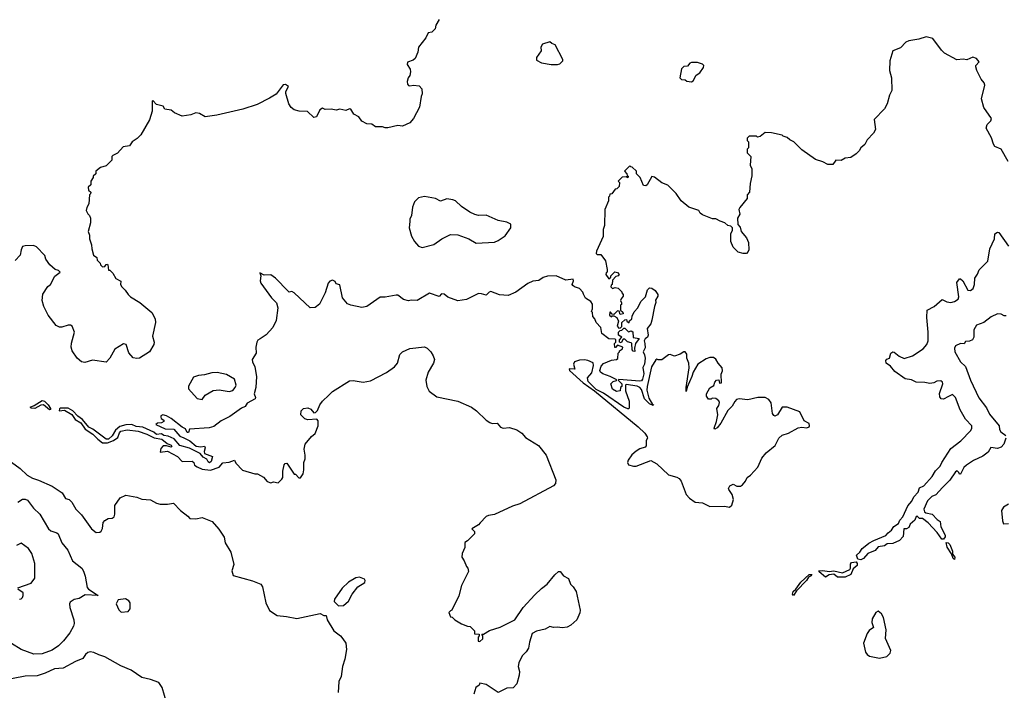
# Model space of a CAD drawing. Extents: x 1468344 to 1613994, y 525695 to 643861.
# Tile 17 of 256: x 1509042 to 1517051, y 570002 to 575459. Entities that reach past the tile are written whole.
import ezdxf

# ---------------------------------------------------------------- set-up
doc = ezdxf.new("R2010")
doc.units = 0

msp = doc.modelspace()

# ---------------------------------------------------------------- linework, layer by layer
at = {"layer": '0CON10XD'}
for points in [[(1512455, 575460), (1512426.2, 575415), (1512422.5, 575385), (1512395, 575357.5), (1512365, 575352.5), (1512345, 575310), (1512286.7, 575235), (1512280, 575195), (1512258.3, 575141.7), (1512241.7, 575128.3), (1512197, 575113), (1512193.3, 575095), (1512217, 575057), (1512220, 575035), (1512216.4, 575003.6), (1512202.5, 574985), (1512192.5, 574955), (1512197.5, 574935), (1512203.6, 574923.6), (1512215, 574920), (1512245, 574926.7), (1512290.7, 574920.7), (1512313.3, 574895), (1512316.7, 574855), (1512307, 574833), (1512295, 574747.5), (1512245.5, 574654.5), (1512215, 574620), (1512155, 574592.5), (1512117, 574597), (1512035, 574577.5), (1512015, 574577.5), (1511993.6, 574586.4), (1511935, 574587.5), (1511905, 574607.5), (1511865, 574612.5), (1511825, 574632.5), (1511799.3, 574669.3), (1511760.7, 574690.7), (1511735, 574730), (1511725, 574732.5), (1511695, 574720), (1511645, 574730), (1511615, 574722.5), (1511575, 574730), (1511527, 574727), (1511505, 574737.5), (1511482.5, 574725), (1511455, 574667.5), (1511435, 574663.8), (1511381.7, 574711.7), (1511314.5, 574714.5), (1511275, 574725.8), (1511250, 574745), (1511232, 574775), (1511207, 574857), (1511207.5, 574875), (1511227.5, 574915), (1511205, 574932.5), (1511185, 574927.5), (1511126.9, 574853.1), (1511075, 574819.4), (1510972.3, 574767.7), (1510858.1, 574731.9), (1510645, 574682), (1510549.1, 574669.1), (1510505, 574694.2), (1510475, 574700), (1510435, 574685.7), (1510364, 574674), (1510301.7, 574701.7), (1510275, 574722.5), (1510221.7, 574731.7), (1510207.5, 574755), (1510155, 574768), (1510125, 574800), (1510120, 574795), (1510118, 574715), (1510096.7, 574643.3), (1510028.1, 574521.9), (1509998.3, 574491.7), (1509957.5, 574465), (1509935, 574432.5), (1509883.3, 574425), (1509836.4, 574373.6), (1509800, 574355), (1509792.5, 574345), (1509790, 574315), (1509745, 574270), (1509700, 574255), (1509660, 574225), (1509660, 574205), (1509640, 574185), (1509640, 574175), (1509620, 574145), (1509620, 574115), (1509600, 574095), (1509601.7, 574071.7), (1509620, 574055), (1509618.3, 574041.7), (1509610, 574035), (1509605, 573960), (1509588.3, 573931.7), (1509583.3, 573905), (1509595, 573880), (1509610, 573865), (1509617, 573843), (1509617.5, 573805), (1509597.5, 573735), (1509610, 573705), (1509610, 573675), (1509627, 573627), (1509627.5, 573595), (1509643, 573543), (1509670, 573525), (1509673, 573503), (1509697.5, 573477.5), (1509700, 573465), (1509715, 573447.5), (1509735, 573450), (1509745, 573467.5), (1509755, 573470), (1509760, 573465), (1509765, 573420), (1509775, 573420), (1509800, 573395), (1509825, 573352.5), (1509865, 573330), (1509862.5, 573305), (1509872.5, 573285), (1509899.3, 573259.3), (1509923.6, 573223.6), (1509943.9, 573203.9), (1510018.3, 573158.3), (1510117.5, 573075), (1510142.5, 573025), (1510146.7, 572995), (1510122.5, 572885), (1510136.1, 572836.1), (1510133.3, 572815), (1510096.7, 572755), (1510016.7, 572705), (1509995, 572700.8), (1509965, 572707.5), (1509929.3, 572749.3), (1509907.5, 572815), (1509885, 572822.5), (1509815, 572777.5), (1509776.1, 572703.9), (1509745, 572673.3), (1509635, 572688.8), (1509571.7, 572668.3), (1509545, 572676), (1509510, 572705), (1509468.8, 572765), (1509461.2, 572795), (1509462.3, 572827.7), (1509487.5, 572915), (1509467.5, 572965), (1509455, 572972.5), (1509435, 572973.3), (1509385, 572956.2), (1509366.4, 572956.4), (1509339.5, 572969.5), (1509272.5, 573055), (1509237.1, 573125), (1509224.2, 573175), (1509228.8, 573225), (1509272, 573288), (1509292.5, 573305), (1509327, 573373), (1509370, 573405), (1509357, 573417), (1509330, 573425), (1509287.5, 573465), (1509255, 573510), (1509245, 573540), (1509179.3, 573609.3), (1509155, 573622.5), (1509085, 573620), (1509065, 573612.5), (1509053.3, 573585), (1509047, 573543), (1509005, 573500)], [(1517081.2, 574305), (1517025.9, 574405.9), (1516975, 574427.5), (1516963.3, 574445), (1516947.7, 574497.7), (1516903.8, 574575), (1516911.2, 574605), (1516941.2, 574635), (1516946.7, 574655), (1516884, 574745), (1516866.2, 574815), (1516892.5, 574925), (1516886.1, 574946.1), (1516863.3, 574975), (1516827.5, 575045), (1516820, 575075), (1516820, 575085), (1516846.2, 575115), (1516825, 575142.5), (1516795, 575152.5), (1516745, 575132.5), (1516716.7, 575136.7), (1516665, 575132.5), (1516565, 575187.5), (1516540.7, 575210.7), (1516470, 575305), (1516415, 575320), (1516355, 575300), (1516273, 575287), (1516250, 575275), (1516205, 575230), (1516143.6, 575206.4), (1516120, 575125), (1516117.5, 575045), (1516132.5, 574985), (1516136.4, 574883.6), (1516116.7, 574845), (1516097, 574773), (1516077, 574733), (1515993, 574647), (1516002.5, 574565), (1515987.5, 574535), (1515935, 574480), (1515916.4, 574443.6), (1515883.6, 574416.4), (1515869.3, 574390.7), (1515845, 574367.5), (1515801.7, 574338.3), (1515755, 574332.5), (1515725, 574312.5), (1515680, 574315), (1515655, 574280), (1515615, 574280), (1515575, 574302.5), (1515515, 574320), (1515405, 574400), (1515340, 574465), (1515305, 574480), (1515285, 574500), (1515251.7, 574511.7), (1515245, 574520), (1515157, 574537), (1515105, 574540), (1515065, 574507.5), (1515042.5, 574502.5), (1515035, 574510), (1514975, 574510), (1514960, 574495), (1514960, 574475), (1514970, 574465), (1514970, 574415), (1514960, 574405), (1514960, 574375), (1514990, 574345), (1514983.3, 574275), (1514996.7, 574245), (1514997, 574187), (1514982.5, 574125), (1514977.5, 574055), (1514960, 574035), (1514960, 574005), (1514898.3, 573931.7), (1514892.5, 573915), (1514900, 573875), (1514880, 573845), (1514883, 573793), (1514901.7, 573771.7), (1514910, 573735), (1514952.5, 573685), (1514970, 573645), (1514973, 573587), (1514968.3, 573571.7), (1514955, 573557.5), (1514927, 573557), (1514885, 573566.7), (1514845, 573607.5), (1514827.5, 573655), (1514827.5, 573715), (1514840, 573745), (1514840, 573765), (1514825, 573780), (1514803, 573783), (1514777, 573807), (1514738.3, 573818.3), (1514705, 573837.5), (1514678.3, 573838.3), (1514595, 573870), (1514577.5, 573885), (1514565, 573907.5), (1514483.9, 573933.9), (1514422.5, 573985), (1514382.5, 574045), (1514315, 574112.5), (1514265, 574132.5), (1514205, 574177.5), (1514185, 574182.5), (1514145.9, 574114.1), (1514135, 574107.5), (1514115, 574110), (1514090, 574175), (1514060, 574205), (1514060, 574225), (1514025, 574260), (1514011.7, 574261.7), (1514005, 574270), (1513960, 574225), (1513980, 574205), (1513981.7, 574191.7), (1513990, 574185), (1513988.3, 574171.7), (1513975, 574180), (1513941.7, 574178.3), (1513910, 574145), (1513920, 574135), (1513918.3, 574101.7), (1513898.3, 574081.7), (1513885, 574080), (1513858.3, 574041.7), (1513841.7, 574038.3), (1513838.3, 574021.7), (1513830, 574015), (1513830, 573985), (1513802.5, 573915), (1513800, 573785), (1513788.3, 573751.7), (1513787.5, 573695), (1513733.3, 573575), (1513730, 573555), (1513738.3, 573548.3), (1513768.3, 573548.3), (1513807, 573497), (1513820, 573425), (1513820, 573405), (1513811.7, 573398.3), (1513810, 573385), (1513835, 573350), (1513850, 573365), (1513850, 573375), (1513883, 573407), (1513905, 573402.5), (1513917.5, 573385), (1513910, 573375), (1513890.7, 573369.3), (1513865, 573340), (1513860, 573305), (1513851.7, 573298.3), (1513850, 573285), (1513865, 573272.5), (1513885, 573280), (1513910, 573275), (1513940, 573245), (1513940, 573235), (1513951.7, 573221.7), (1513951.7, 573208.3), (1513933, 573187), (1513930, 573175), (1513937.5, 573155), (1513937.5, 573142.5), (1513930, 573135), (1513930, 573095), (1513948.3, 573078.3), (1513950, 573065), (1513925, 573060), (1513918.3, 573088.3), (1513905, 573090), (1513875, 573060), (1513861.7, 573061.7), (1513848.3, 573078.3), (1513841.7, 573078.3), (1513840, 573055), (1513855, 573040), (1513861.7, 573048.3), (1513875, 573050), (1513900, 573035), (1513912.5, 573005), (1513902.5, 572965), (1513915, 572950), (1513928.3, 572951.7), (1513938.3, 572961.7), (1513940, 572995), (1513963, 573017), (1513978.3, 573018.3), (1513980, 573005), (1513998.3, 572991.7), (1514001.7, 573008.3), (1514020, 573025), (1514023, 573047), (1514039.3, 573080.7), (1514070, 573115), (1514092.9, 573167.1), (1514132.5, 573205), (1514148.3, 573261.7), (1514165, 573277.5), (1514183.3, 573273.3), (1514210, 573255), (1514231.7, 573221.7), (1514231.7, 573208.3), (1514213, 573177), (1514217, 573157), (1514204.3, 573125), (1514184.4, 573015), (1514174.2, 572985), (1514146.2, 572945), (1514155, 572892.5), (1514147.5, 572875), (1514128.3, 572861.7), (1514120, 572845), (1514128, 572825), (1514128.3, 572788.3), (1514112.5, 572755), (1514125, 572732.5), (1514129.4, 572705), (1514124.3, 572655.7), (1514111.7, 572628.3), (1514117.9, 572577.9), (1514107.3, 572532.7), (1514098.5, 572521.5), (1514085, 572517.1), (1513915, 572530), (1513910, 572525), (1513940, 572495), (1513940, 572475), (1513930, 572465), (1513925, 572440), (1513895, 572433.3), (1513865, 572452.5), (1513850, 572495), (1513870, 572515), (1513897, 572523), (1513898.3, 572528.3), (1513845.9, 572555.9), (1513785, 572576.7), (1513765, 572590), (1513760, 572605), (1513771.7, 572638.3), (1513789.5, 572660.5), (1513855, 572688.8), (1513896.4, 572693.6), (1513908.3, 572701.7), (1513910, 572745), (1513920, 572755), (1513920, 572765), (1513945, 572780), (1513947.5, 572795), (1513905, 572810), (1513888.3, 572791.7), (1513881.7, 572791.7), (1513880, 572825), (1513890, 572835), (1513890, 572855), (1513885, 572860), (1513833, 572863), (1513777.5, 572905), (1513770, 572955), (1513730, 572995), (1513720, 573025), (1513703, 573043), (1513700, 573075), (1513692.5, 573085), (1513700, 573105), (1513700, 573145), (1513686.4, 573166.4), (1513644.1, 573194.1), (1513627.5, 573225), (1513623, 573243), (1513595, 573272.5), (1513555, 573283.8), (1513540, 573295), (1513536.7, 573305), (1513546.7, 573335), (1513545, 573347.5), (1513485, 573340), (1513405, 573373.3), (1513335, 573372.5), (1513299.3, 573360.7), (1513265, 573337.5), (1513215, 573332.5), (1513175, 573312.5), (1513078.3, 573241.7), (1513015, 573213.3), (1512945, 573220), (1512875, 573246.2), (1512859.3, 573240.7), (1512835, 573217.5), (1512799.3, 573229.3), (1512775, 573230), (1512675, 573183.3), (1512605, 573171.2), (1512525, 573201.2), (1512495, 573225.6), (1512472.9, 573227.1), (1512455, 573206.7), (1512375, 573234.2), (1512275, 573174.2), (1512225, 573177.5), (1512205, 573172.5), (1512165, 573180.8), (1512116.6, 573216.6), (1512105, 573218.6), (1512015, 573200), (1511975, 573201.2), (1511865, 573126.2), (1511825, 573117.5), (1511735, 573135.6), (1511707.5, 573147.5), (1511667.5, 573195), (1511645, 573302.5), (1511615, 573310), (1511608.3, 573328.3), (1511585, 573340), (1511565, 573332.5), (1511550, 573315), (1511526, 573235), (1511480, 573145), (1511445, 573116.2), (1511405, 573113.8), (1511275, 573236.2), (1511255, 573246.2), (1511235, 573242.5), (1511225, 573250), (1511121.2, 573355), (1511085, 573383.3), (1511030, 573380), (1510995, 573400), (1511002.5, 573375), (1510996.7, 573335), (1511003.8, 573315), (1511090, 573195), (1511129.4, 573155), (1511140.8, 573115), (1511128.3, 573011.7), (1511101.2, 572955), (1511047.5, 572895), (1510997, 572863), (1510979.7, 572850.3), (1510972, 572835), (1510963.6, 572793.6), (1510966, 572745), (1510933.8, 572695), (1510936.2, 572675), (1510955.5, 572635.5), (1510969.2, 572555), (1510963.3, 572465), (1510949.4, 572415), (1510960.6, 572385), (1510956.7, 572375), (1510892, 572338), (1510875, 572310.6), (1510845, 572297.8), (1510751.2, 572228.8), (1510680, 572195), (1510621.3, 572148.7), (1510583, 572137), (1510423.3, 572126.7), (1510415, 572100), (1510405, 572100), (1510389.3, 572129.3), (1510362.5, 572142.5), (1510274, 572215), (1510235, 572235.7), (1510205, 572243.3), (1510190, 572235), (1510190, 572225), (1510193.6, 572213.6), (1510215, 572200), (1510215, 572190), (1510195, 572177.5), (1510163, 572177), (1510150, 572165), (1510225, 572130), (1510295.9, 572125.9), (1510345, 572070), (1510376.7, 572056.7)], [(1513415, 575093.3), (1513435, 575100), (1513460, 575125), (1513460, 575135), (1513397.5, 575255), (1513370, 575265), (1513355, 575277.5), (1513295, 575260), (1513280, 575235), (1513282.5, 575205), (1513245, 575150), (1513245, 575130), (1513287, 575107), (1513365, 575093.3), (1513415, 575093.3)], [(1514505, 574952.5), (1514519.5, 574960.5), (1514543.6, 575006.4), (1514575, 575027.5), (1514605, 575070), (1514607, 575087), (1514597, 575097), (1514555, 575110), (1514505, 575110), (1514493.8, 575106.2), (1514475, 575080), (1514443, 575077), (1514425, 575060), (1514412.5, 574985), (1514425, 574972.5), (1514455, 574970), (1514468.3, 574958.3), (1514505, 574952.5)], [(1512315, 573604.3), (1512409.8, 573630.2), (1512475, 573675.6), (1512545, 573711.2), (1512605, 573708.8), (1512695.6, 573675.6), (1512755, 573640), (1512905, 573649.2), (1512935, 573662), (1512990, 573700), (1513037.5, 573765), (1513035.7, 573795), (1513005, 573811.4), (1512935, 573823.8), (1512835, 573867.1), (1512775, 573866), (1512745, 573873.8), (1512703.9, 573893.9), (1512635, 573940), (1512586.7, 573985), (1512565, 573994), (1512515, 574002), (1512465, 573983.3), (1512424.2, 574004.2), (1512335, 574021.2), (1512285, 574008.8), (1512254.3, 573975.7), (1512237.7, 573932.3), (1512228.8, 573865), (1512214.2, 573835), (1512213.9, 573816.1), (1512209.4, 573765), (1512228.3, 573698.3), (1512253.3, 573653.3), (1512286.2, 573615), (1512315, 573604.3)], [(1517064, 572055), (1517045.6, 572005), (1517025, 571981.4), (1516995, 571970), (1516941.7, 571978.3), (1516919.5, 571940.5), (1516875, 571906.2), (1516798.8, 571871.2), (1516742.5, 571835), (1516722.5, 571815), (1516695, 571760), (1516685, 571760), (1516680, 571775), (1516667, 571787), (1516655, 571780), (1516606.9, 571713.1), (1516547, 571653), (1516495, 571593.3), (1516461.7, 571578.3), (1516426.1, 571543.9), (1516395.5, 571475), (1516402.3, 571455), (1516413.3, 571445), (1516465, 571436), (1516505, 571392.5), (1516530, 571375), (1516535, 571332.5), (1516570.4, 571265), (1516569.1, 571250.9), (1516557.2, 571232.8), (1516543.4, 571233.4), (1516505, 571286.9), (1516430.6, 571365), (1516385, 571399.4), (1516360, 571400), (1516341.2, 571418.8), (1516335, 571417.5), (1516324.2, 571385.8), (1516286, 571355), (1516275, 571326.2), (1516255, 571316.2), (1516234.5, 571315.5), (1516227.5, 571255), (1516198, 571222), (1516145, 571197.3), (1516097.5, 571195), (1516075, 571178.1), (1516025, 571170), (1515999.2, 571140.8), (1515941.4, 571115), (1515906.2, 571073.8), (1515885, 571062.7), (1515859.8, 571069.8), (1515849.4, 571100.6), (1515875, 571125.8), (1515893.4, 571156.6), (1515932.7, 571185), (1515949.1, 571200.9), (1515988.9, 571221.1), (1516088.3, 571261.7), (1516105.7, 571284.3), (1516134, 571305), (1516153.3, 571335), (1516190, 571360), (1516202.2, 571387.8), (1516225.7, 571415), (1516267.3, 571502.7), (1516298.2, 571541.8), (1516314.8, 571575.2), (1516350, 571615), (1516360.9, 571649.1), (1516395.8, 571665), (1516465, 571741.9), (1516490.7, 571789.3), (1516528.1, 571825), (1516541.2, 571855), (1516615, 571970), (1516697, 572033), (1516777.8, 572115), (1516786.5, 572135), (1516786.2, 572155), (1516735, 572209.6), (1516690.8, 572285), (1516655, 572386), (1516628.3, 572408.3), (1516596.2, 572393.8), (1516555, 572370), (1516537.5, 572375), (1516525, 572390), (1516523.6, 572416.4), (1516550, 572495), (1516548.3, 572508.3), (1516535, 572520), (1516503, 572517), (1516477, 572503), (1516445, 572497.5), (1516405, 572506.2), (1516335, 572510), (1516295, 572527.5), (1516245.6, 572535.6), (1516161.2, 572595), (1516125, 572640), (1516090, 572665), (1516087.5, 572685), (1516095, 572697.5), (1516117.5, 572705), (1516128.8, 572745), (1516144.1, 572755.9), (1516155, 572754.3), (1516195, 572720), (1516235, 572703.3), (1516305, 572723.3), (1516389.7, 572780.3), (1516420, 572815), (1516431.9, 572845), (1516432, 572915), (1516419.5, 573035), (1516423.8, 573095), (1516480, 573125), (1516545, 573180.8), (1516582.8, 573162.8), (1516615, 573157.5), (1516644.3, 573165.7), (1516675, 573184), (1516680, 573205), (1516665, 573320), (1516685, 573350), (1516695, 573350), (1516713.3, 573333.3), (1516755, 573257.8), (1516775.4, 573254.6), (1516797.9, 573272.1), (1516808.6, 573305), (1516810.8, 573355), (1516832.7, 573387.3), (1516846.4, 573423.6), (1516916.7, 573495), (1516932.9, 573595), (1516970.8, 573675), (1516974.2, 573715), (1516995, 573731.2), (1517007.3, 573727.3), (1517083.8, 573615)], [(1517065, 573049.2), (1517048.8, 573048.8), (1517025, 573062), (1516995, 573066.7), (1516945, 573041.4), (1516885, 572995.7), (1516825, 572973.8), (1516803.8, 572935), (1516803.8, 572875), (1516792.5, 572855), (1516767.5, 572842.5), (1516735, 572840), (1516725, 572822.5), (1516695, 572823.3), (1516655, 572803.8), (1516644.5, 572785.5), (1516647.9, 572755), (1516695, 572674.3), (1516735.7, 572635.7), (1516776.8, 572525), (1516843.1, 572383.1), (1516905, 572302), (1516929.5, 572249.5), (1517008, 572155), (1517011.2, 572125), (1517023.3, 572105), (1517063.3, 572075)], [(1514045, 572760), (1514031.7, 572761.7), (1514023, 572773), (1514020, 572825), (1514015, 572830), (1513985, 572837.5), (1513965, 572860), (1513951.7, 572858.3), (1513935, 572830), (1513920, 572835), (1513920, 572855), (1513940, 572875), (1513913, 572893), (1513913, 572917), (1513925, 572930), (1513938.3, 572931.7), (1513955, 572950), (1513965, 572950), (1513995, 572920), (1514015, 572927.5), (1514028.3, 572918.3), (1514031.7, 572871.7), (1514080, 572865), (1514050, 572825), (1514042.5, 572785), (1514045, 572760)], [(1510376.7, 572056.7), (1510425, 572032.5), (1510478.3, 571988.3), (1510515, 571983.3), (1510545, 571987.5), (1510550, 571975), (1510542.5, 571945), (1510545, 571930), (1510610, 571905), (1510600, 571865), (1510585, 571854.5), (1510575, 571860), (1510563.2, 571883.2), (1510535, 571900), (1510508.9, 571928.9), (1510422, 571972), (1510345, 571992.9), (1510299.4, 572049.4), (1510249.3, 572069.3), (1510215, 572074.4), (1510195, 572088.2), (1510154.6, 572084.6), (1510131.8, 572101.8), (1510044.7, 572144.7), (1509989.7, 572149.7), (1509955, 572163.9), (1509905, 572163.1), (1509855, 572147.5), (1509821.5, 572118.5), (1509795, 572072.9), (1509765, 572046.4), (1509745, 572046.9), (1509636.5, 572126.5), (1509603.9, 572143.9), (1509552.2, 572205), (1509513.4, 572233.4), (1509475, 572276.3), (1509435, 572296.9), (1509375, 572298.7), (1509365, 572292.5), (1509362, 572275), (1509405, 572281.8), (1509465.3, 572245.3), (1509492.2, 572205), (1509537.8, 572177.8), (1509575, 572127.9), (1509637, 572087), (1509676.4, 572045), (1509715, 572016.4), (1509755, 572016.2), (1509805.7, 572034.3), (1509839.9, 572060.1), (1509852.6, 572097.4), (1509865, 572109.7), (1509915, 572120.8), (1510005, 572110), (1510077.1, 572087.1), (1510135.5, 572055.5), (1510196.8, 572046.8), (1510241.3, 572011.3), (1510275, 571995.8), (1510280, 571985), (1510275, 571981.2), (1510235, 571991.2), (1510209.3, 571990.7), (1510189.3, 571970.7), (1510185, 571940), (1510245, 571949.2), (1510326.2, 571905), (1510363, 571863), (1510445.8, 571865.8), (1510457.5, 571855), (1510462.5, 571835), (1510485, 571820), (1510525, 571801.4), (1510595, 571793.9), (1510663.4, 571816.6), (1510695, 571852.5), (1510745, 571859.6), (1510790, 571875), (1510800.7, 571850.7), (1510855, 571792.5), (1510955, 571762.5), (1510975, 571762.5), (1511026.1, 571736.1), (1511055, 571702.5), (1511085, 571690), (1511105, 571697.5), (1511145, 571690), (1511175, 571720), (1511182.5, 571735), (1511183.3, 571785), (1511193, 571837), (1511201.7, 571848.3), (1511215, 571850), (1511275, 571760), (1511285, 571760), (1511311.7, 571731.7), (1511325, 571730), (1511347.5, 571765), (1511352.5, 571795), (1511353.3, 571855), (1511362.5, 571885), (1511363.3, 571915), (1511356.2, 571965), (1511364.2, 572005.8), (1511415, 572067.5), (1511445, 572092.5), (1511470, 572155), (1511470, 572195), (1511458.3, 572208.3), (1511386.4, 572203.6), (1511361.7, 572211.7), (1511327.5, 572245), (1511330, 572275), (1511350, 572295), (1511385, 572300), (1511409.3, 572289.3), (1511435, 572260), (1511448.3, 572261.7), (1511465, 572280), (1511483.9, 572326.1), (1511504.2, 572355.8), (1511556, 572404), (1511585, 572433.3), (1511725, 572520.4), (1511755, 572522.3), (1511835, 572510), (1511895, 572521.1), (1512025, 572587.5), (1512090, 572635), (1512114.6, 572665.4), (1512134.4, 572735), (1512156, 572755), (1512215, 572784.3), (1512335, 572797.5), (1512355, 572787.1), (1512385.6, 572755), (1512405.8, 572725), (1512415.8, 572695), (1512408.8, 572665), (1512365, 572590), (1512345.8, 572525), (1512353, 572473), (1512373.3, 572435), (1512435, 572390), (1512605, 572356), (1512715.8, 572305), (1512757.1, 572277.1), (1512835, 572199.2), (1512865, 572181.4), (1512885, 572174.2), (1512925, 572177.1), (1512952.8, 572142.8), (1512973.9, 572133.9), (1513025, 572141.5), (1513085, 572121.9), (1513125, 572094.4), (1513155, 572059.5), (1513260.8, 571995), (1513325.4, 571915), (1513403.2, 571715), (1513398.9, 571685), (1513383.4, 571666.6), (1513110.7, 571519.3), (1513049.1, 571500.9), (1512905, 571434), (1512855, 571425.8), (1512835, 571416), (1512787.5, 571365), (1512775, 571347.5), (1512720, 571315), (1512740, 571295), (1512740, 571275), (1512685, 571217.5), (1512662.5, 571205), (1512663.3, 571165), (1512640, 571115), (1512637.5, 571085), (1512657.5, 571055), (1512675, 571010), (1512687, 570997), (1512691.7, 570968.3), (1512636.7, 570855), (1512615, 570770), (1512556.7, 570653.3), (1512545, 570650), (1512532.5, 570635), (1512545, 570600), (1512558.3, 570598.3), (1512580, 570575), (1512635, 570543.3), (1512683, 570523), (1512705, 570522.5), (1512740, 570485), (1512741.7, 570461.7), (1512778.3, 570458.3), (1512780, 570445), (1512770, 570435), (1512771.7, 570401.7), (1512785, 570400), (1512808.3, 570421.7), (1512810, 570445), (1512801.7, 570458.3), (1512815, 570460), (1512862.3, 570487.7), (1512950, 570515), (1513070, 570575), (1513136, 570675), (1513230.9, 570779.1), (1513285, 570830.8), (1513332, 570865), (1513395, 570942), (1513425, 570970), (1513438.3, 570968.3), (1513465, 570933.3), (1513505, 570912.5), (1513522, 570865), (1513543.8, 570845), (1513568.8, 570805), (1513600, 570655), (1513597.3, 570632.7), (1513572.5, 570575), (1513525, 570532.9), (1513495, 570515.5), (1513455, 570510.5), (1513415, 570517.1), (1513385, 570513.8), (1513355, 570521.2), (1513315, 570498.8), (1513245, 570482.5), (1513210, 570465), (1513188.8, 570395), (1513181.2, 570345), (1513161.2, 570315), (1513128, 570282), (1513101.2, 570225), (1513096.2, 570195), (1513106.2, 570155), (1513103.3, 570125), (1513086.2, 570055), (1513056.8, 570023.2), (1513005, 570020.8), (1512935, 569983.3), (1512835, 570050), (1512785, 570060), (1512780, 570045), (1512752.5, 570025), (1512735, 569970)], [(1514815, 571493.8), (1514835, 571507.5), (1514847.5, 571555), (1514836.7, 571595), (1514810, 571635), (1514807.5, 571645), (1514817.5, 571665), (1514845, 571680), (1514876.4, 571663.6), (1514905, 571663.8), (1514922.5, 571675), (1514946.7, 571705), (1514960, 571735), (1514985, 571752.5), (1515045, 571817.5), (1515078.9, 571891.1), (1515114.2, 571935.8), (1515186.7, 571995), (1515217, 572053), (1515245, 572077.5), (1515295, 572093.3), (1515375, 572137.5), (1515405, 572143.3), (1515445, 572137.5), (1515462.5, 572145), (1515466.7, 572155), (1515463, 572173), (1515424, 572194), (1515387.3, 572267.3), (1515283.3, 572305), (1515244.1, 572305.9), (1515205, 572243.8), (1515185, 572234), (1515175, 572238.8), (1515164.5, 572255), (1515155, 572340), (1515135, 572368.8), (1515105.8, 572385.8), (1515045, 572386), (1514965, 572365.8), (1514895, 572374.2), (1514872.4, 572367.6), (1514857.6, 572352.4), (1514835.8, 572315), (1514801.4, 572278.6), (1514745, 572175.8), (1514715, 572138.8), (1514695, 572127.5), (1514690, 572135), (1514710.7, 572189.3), (1514721.1, 572245), (1514713.3, 572295), (1514729.5, 572320.5), (1514733.3, 572345), (1514727.7, 572357.7), (1514705, 572377.5), (1514675, 572380), (1514665, 572370), (1514645, 572370), (1514627.5, 572395), (1514627.5, 572415), (1514655, 572462.5), (1514687.5, 572482.5), (1514695, 572510), (1514710, 572525), (1514728.3, 572528.3), (1514735, 572500), (1514750, 572505), (1514747.5, 572575), (1514759.3, 572600.7), (1514756.1, 572626.1), (1514723.9, 572663.9), (1514705, 572697.5), (1514685, 572710), (1514655, 572710), (1514625, 572700), (1514556.7, 572655), (1514519.7, 572590.3), (1514510, 572555), (1514470.7, 572469.3), (1514462.5, 572432.5), (1514462, 572465), (1514488.1, 572625), (1514484.2, 572664.2), (1514468.8, 572705), (1514467.3, 572737.3), (1514455, 572756.7), (1514445, 572756.7), (1514413.6, 572736.4), (1514369.3, 572720.7), (1514345, 572728.8), (1514333.9, 572733.9), (1514318.8, 572731.2), (1514265, 572690), (1514235, 572690), (1514225, 572697.5), (1514215, 572692.5), (1514182.2, 572635), (1514145.4, 572475), (1514143.3, 572445), (1514158.2, 572378.2), (1514188.3, 572328.3), (1514196.7, 572325), (1514195, 572320), (1514165, 572332), (1514125, 572373.8), (1514099.4, 572449.4), (1514087.1, 572467.1), (1514065, 572477.1), (1513975, 572490), (1513970, 572485), (1513968.3, 572438.3), (1514000, 572355), (1513999.3, 572300.7), (1513996.7, 572293.3), (1513988.3, 572291.7), (1513955, 572305.6), (1513789.2, 572419.2), (1513730.7, 572450.7), (1513665.8, 572515), (1513660, 572545), (1513695.7, 572585), (1513708, 572645), (1513705.7, 572665.7), (1513662.5, 572685), (1513635, 572690), (1513595, 572688.1), (1513554.2, 572675.8), (1513546.7, 572655), (1513556.1, 572613.9), (1513512.5, 572617.5), (1513514.3, 572605), (1513625, 572504.5), (1513718.2, 572438.2), (1514072.7, 572145), (1514125.5, 572095), (1514146.2, 572065), (1514147.5, 572055), (1514136.7, 572035), (1514138.3, 571991.7), (1514128.3, 571981.7), (1514085, 571966.2), (1514055, 571948), (1514021.3, 571918.7), (1513990.8, 571875), (1513986, 571855), (1513995, 571836.7), (1514035, 571826), (1514055, 571827.1), (1514175, 571872), (1514225, 571845.7), (1514318.8, 571755), (1514385.7, 571735.7), (1514406.7, 571725), (1514423.3, 571705), (1514463.3, 571595), (1514491.2, 571565), (1514535, 571532), (1514596.4, 571526.4), (1514655, 571497.5), (1514775, 571500), (1514815, 571493.8)], [(1510525, 572367.5), (1510550, 572405), (1510615, 572442), (1510665, 572445.8), (1510745, 572432.5), (1510775, 572442.5), (1510795.6, 572465), (1510802, 572485), (1510787.8, 572535), (1510725, 572573.1), (1510647.8, 572587.8), (1510605, 572585.5), (1510545, 572569.2), (1510495, 572564.3), (1510455, 572548.8), (1510414.1, 572475.9), (1510416.2, 572455), (1510485, 572377.5), (1510525, 572367.5)], [(1509285, 572283.6), (1509235, 572326.4), (1509215, 572323.6), (1509165, 572294.1), (1509135, 572298.1), (1509127.1, 572305), (1509160.8, 572319.2), (1509225, 572361.5), (1509242.9, 572355), (1509273.6, 572325), (1509292.9, 572295), (1509293.6, 572286.4), (1509285, 572283.6)], [(1508915, 571901.8), (1509045, 571807.5), (1509102.8, 571752.8), (1509145, 571727.5), (1509195, 571711.8), (1509305, 571663.1), (1509388.6, 571608.6), (1509415, 571563.3), (1509445, 571553.8), (1509465, 571532), (1509497.1, 571475), (1509545, 571430), (1509625, 571316.7), (1509665, 571286.2), (1509695, 571288.8), (1509705, 571296.7), (1509715, 571320), (1509721.7, 571368.3), (1509733.8, 571385), (1509760.2, 571399.8), (1509795, 571403.1), (1509810, 571415), (1509816.4, 571435), (1509816.5, 571505), (1509860.4, 571569.6), (1509905, 571588.9), (1509993.3, 571573.3), (1510035, 571556.7), (1510105, 571552.2), (1510153.8, 571523.8), (1510185, 571516.7), (1510245, 571516.9), (1510292.5, 571525), (1510350.8, 571465), (1510410.4, 571420.4), (1510425, 571400), (1510475, 571397.8), (1510525, 571407.1), (1510606.7, 571375), (1510662.3, 571312.3), (1510705, 571247.5), (1510712.3, 571202.3), (1510758.8, 571125), (1510782.5, 571025), (1510767.5, 570975), (1510777, 570937), (1510935, 570893.8), (1511002.5, 570865), (1511016.7, 570845), (1511044, 570715), (1511072.6, 570652.6), (1511135, 570611.1), (1511211.8, 570601.8), (1511295, 570585.5), (1511485, 570627.5), (1511515, 570610), (1511535, 570610), (1511543.3, 570575), (1511596.7, 570485), (1511650, 570445), (1511670.7, 570420.7), (1511693.3, 570385), (1511700, 570335), (1511686.2, 570255), (1511666.2, 570195), (1511657.5, 570115), (1511637.5, 570075), (1511632.5, 569985)], [(1509027, 571533), (1509065, 571557.3), (1509085, 571558.8), (1509105, 571549.5), (1509153.1, 571485), (1509205.6, 571435), (1509275, 571317.3), (1509295, 571299.6), (1509344, 571284), (1509355, 571274.4), (1509385, 571202), (1509433, 571143), (1509470, 571055), (1509546.5, 570996.5), (1509561.7, 570971.7), (1509575, 570930), (1509589.3, 570839.3), (1509602.5, 570825), (1509680, 570775), (1509575, 570778.6), (1509525, 570748.8), (1509485, 570740), (1509451.4, 570718.6), (1509446.2, 570705), (1509450, 570675), (1509481.9, 570575), (1509485.6, 570545), (1509480.6, 570525), (1509448.7, 570471.3), (1509397.1, 570405), (1509357, 570363), (1509305, 570330), (1509225, 570300), (1509155.9, 570295.9), (1509053.3, 570335), (1508975, 570384.3)], [(1517085, 571516.2), (1517045, 571492.5), (1517026.7, 571465), (1517035, 571380), (1517045, 571356.7), (1517085, 571358.8)], [(1509026.2, 570835), (1509133.8, 570875), (1509164, 570915), (1509166, 571035), (1509141.2, 571115), (1509113.8, 571155), (1509055, 571200), (1509015, 571179.6)], [(1516645, 571066.2), (1516634.4, 571075), (1516622, 571112), (1516585, 571165.8), (1516577.5, 571205), (1516595, 571203.1), (1516608.4, 571188.4), (1516630.5, 571135), (1516630, 571110), (1516648.9, 571085), (1516645, 571066.2)], [(1515595, 570922.5), (1515545.8, 570965), (1515543.3, 570975), (1515575, 570976.8), (1515625, 570967.7), (1515665, 570973.1), (1515735, 570959.3), (1515792.9, 570985), (1515799.1, 570995), (1515800.5, 571029.5), (1515808.6, 571041.4), (1515846.4, 571046.4), (1515853.5, 571035), (1515852.8, 571017.2), (1515820.3, 570989.7), (1515802.1, 570945), (1515755, 570922.6), (1515693.9, 570923.9), (1515665, 570948.6), (1515625, 570940.6), (1515595, 570922.5)], [(1511635, 570690), (1511675, 570692.5), (1511715, 570727.5), (1511746.4, 570783.6), (1511792.5, 570845), (1511849.3, 570880.7), (1511852.5, 570895), (1511846.4, 570906.4), (1511805, 570922.5), (1511775, 570916.7), (1511715, 570882.5), (1511665, 570832.5), (1511602.5, 570745), (1511600, 570725), (1511635, 570690)], [(1515335, 570772.9), (1515327.8, 570785), (1515334.6, 570805), (1515356, 570824), (1515395, 570881.4), (1515464.7, 570945.3), (1515484, 570945), (1515480, 570935), (1515457.5, 570922.5), (1515440.6, 570895), (1515359.4, 570810.6), (1515335, 570772.9)], [(1509040, 570745), (1509055, 570747.5), (1509063.3, 570756.7), (1509070, 570775), (1509068.8, 570795), (1509028, 570825)], [(1509868.3, 570638.3), (1509925, 570643.3), (1509940, 570665), (1509940, 570715), (1509929.3, 570729.3), (1509903, 570747), (1509841.7, 570738.3), (1509827.5, 570705), (1509847, 570657), (1509868.3, 570638.3)], [(1516035, 570263.3), (1516095, 570277.5), (1516122.5, 570305), (1516128.8, 570325), (1516084.3, 570425), (1516088.6, 570495), (1516068.8, 570595), (1516051.2, 570625), (1516025, 570647.1), (1516005, 570636), (1515976.2, 570585), (1515974.2, 570555), (1515987.7, 570512.3), (1515952.3, 570487.7), (1515934.3, 570465.7), (1515905.6, 570385), (1515922.9, 570312.9), (1515934.1, 570294.1), (1515955, 570281.2), (1516035, 570263.3)], [(1510238.1, 569895), (1510200, 570025), (1510173.8, 570065), (1510105, 570091.2), (1510035, 570105.6), (1509947.6, 570167.6), (1509865, 570200.8), (1509735.4, 570275.4), (1509685, 570290), (1509645, 570310.5), (1509615, 570315.5), (1509595, 570309.5), (1509576.7, 570295), (1509555, 570260), (1509495, 570236.8), (1509395, 570181.8), (1509325, 570178.4), (1509248.8, 570141.2), (1509185, 570120), (1509085, 570117.1), (1508875, 570075.7)]]:
    msp.add_lwpolyline(points, dxfattribs=at)

doc.saveas('drawing.dxf')
